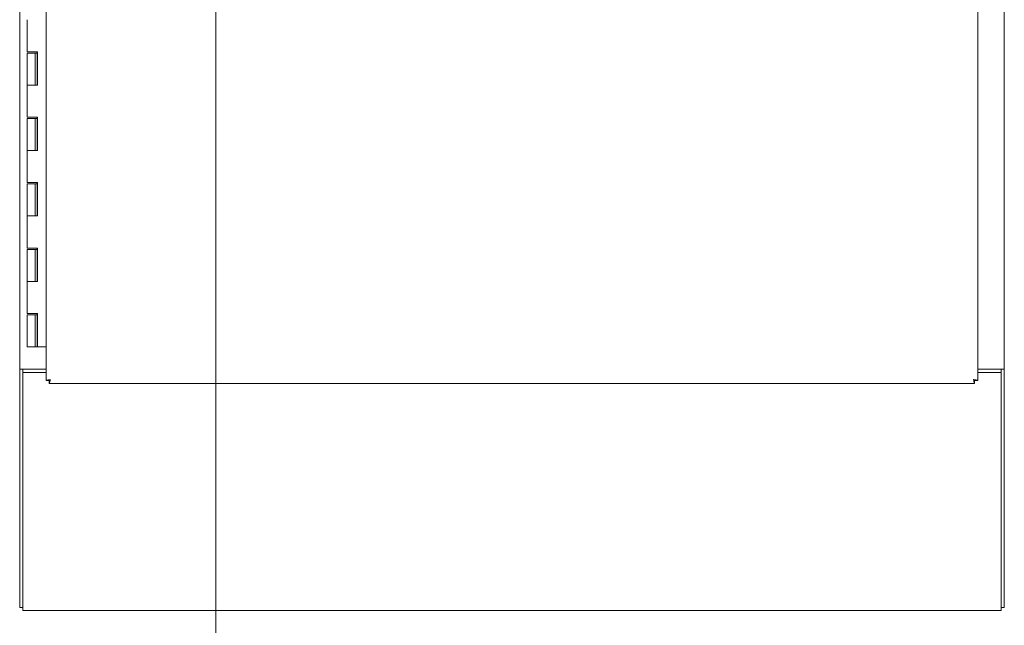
# Model space of a CAD drawing. Header units: inches. Extents: x 10 to 331, y 10 to 212.
# Tile 93 of 145: x 174 to 204, y 78 to 97. Entities that reach past the tile are written whole.
import ezdxf

# ---------------------------------------------------------------- set-up
doc = ezdxf.new("R2010")
doc.units = ezdxf.units.IN
doc.header["$LTSCALE"] = 20
doc.header["$MEASUREMENT"] = 0
doc.layers.add('Section Line (ANSI)', color=7, linetype='Continuous', lineweight=5)
doc.layers.add('Visible (ANSI)', color=7, linetype='Continuous', lineweight=5)

# ---------------------------------------------------------------- blocks, each defined once
blk = doc.blocks.new('2dTransSection0')
at = {"layer": 'Section Line (ANSI)', "linetype": 'Continuous'}
blk.add_line((9.0009, 7.7303), (9.0009, 3.824), dxfattribs=at)

msp = doc.modelspace()

# ---------------------------------------------------------------- linework, layer by layer
at = {"layer": 'Visible (ANSI)'}
for p, q in [((174.83, 85.513), (174.83, 147.574)), ((203.33, 147.574), (203.33, 85.513)), ((174.018, 85.856), (174.018, 147.231)), ((204.143, 147.231), (204.143, 85.856)), ((174.246, 96.543), (174.246, 95.563)), ((174.382, 95.563), (174.246, 95.563)), ((174.246, 95.523), (174.496, 95.523)), ((174.246, 95.523), (174.246, 94.543)), ((174.382, 95.563), (174.561, 95.563)), ((174.551, 95.523), (174.496, 95.523)), ((174.496, 95.523), (174.496, 94.543)), ((174.551, 95.563), (174.551, 95.523)), ((174.556, 94.543), (174.556, 95.563)), ((174.561, 95.563), (174.561, 94.543)), ((174.382, 94.543), (174.246, 94.543)), ((174.246, 94.543), (174.382, 94.543)), ((174.246, 94.543), (174.246, 93.563)), ((174.561, 94.543), (174.382, 94.543)), ((174.382, 93.563), (174.246, 93.563)), ((174.246, 93.523), (174.496, 93.523)), ((174.246, 93.523), (174.246, 92.543)), ((174.382, 93.563), (174.561, 93.563)), ((174.551, 93.523), (174.496, 93.523)), ((174.496, 93.523), (174.496, 92.543)), ((174.551, 93.563), (174.551, 93.523)), ((174.556, 92.543), (174.556, 93.563)), ((174.561, 93.563), (174.561, 92.543)), ((174.382, 92.543), (174.246, 92.543)), ((174.246, 92.543), (174.382, 92.543)), ((174.246, 92.543), (174.246, 91.563)), ((174.561, 92.543), (174.382, 92.543)), ((174.382, 91.563), (174.246, 91.563)), ((174.246, 91.523), (174.496, 91.523)), ((174.246, 91.523), (174.246, 90.543)), ((174.382, 91.563), (174.561, 91.563)), ((174.551, 91.523), (174.496, 91.523)), ((174.496, 91.523), (174.496, 90.543)), ((174.551, 91.563), (174.551, 91.523)), ((174.556, 90.543), (174.556, 91.563)), ((174.561, 91.563), (174.561, 90.543)), ((174.382, 90.543), (174.246, 90.543)), ((174.246, 90.543), (174.382, 90.543)), ((174.246, 90.543), (174.246, 89.563)), ((174.561, 90.543), (174.382, 90.543)), ((174.382, 89.563), (174.246, 89.563)), ((174.246, 89.523), (174.496, 89.523)), ((174.246, 89.523), (174.246, 88.543)), ((174.382, 89.563), (174.561, 89.563)), ((174.551, 89.523), (174.496, 89.523)), ((174.496, 89.523), (174.496, 88.543)), ((174.551, 89.563), (174.551, 89.523)), ((174.556, 88.543), (174.556, 89.563)), ((174.561, 89.563), (174.561, 88.543)), ((174.382, 88.543), (174.246, 88.543)), ((174.246, 88.543), (174.382, 88.543)), ((174.246, 88.543), (174.246, 87.563)), ((174.561, 88.543), (174.382, 88.543)), ((174.382, 87.563), (174.246, 87.563)), ((174.246, 87.523), (174.496, 87.523)), ((174.246, 87.523), (174.246, 86.543)), ((174.382, 87.563), (174.561, 87.563)), ((174.551, 87.523), (174.496, 87.523)), ((174.496, 87.523), (174.496, 86.543)), ((174.551, 87.563), (174.551, 87.523)), ((174.556, 86.543), (174.556, 87.563)), ((174.561, 87.563), (174.561, 86.543)), ((174.496, 86.543), (174.246, 86.543)), ((174.496, 86.543), (174.556, 86.543)), ((174.561, 86.543), (174.556, 86.543)), ((174.561, 86.543), (174.83, 86.543)), ((174.143, 85.856), (174.018, 85.856)), ((174.018, 85.855), (174.018, 85.856)), ((174.112, 85.855), (174.018, 85.855)), ((174.018, 85.855), (174.018, 78.574)), ((174.112, 85.856), (174.112, 85.855)), ((174.112, 85.855), (174.112, 85.762)), ((174.112, 85.762), (174.83, 85.762)), ((174.112, 78.606), (174.112, 85.762)), ((174.143, 85.856), (174.83, 85.856)), ((204.018, 85.856), (203.33, 85.856)), ((203.33, 85.762), (204.049, 85.762)), ((204.018, 85.856), (204.143, 85.856)), ((204.049, 85.855), (204.049, 85.856)), ((204.143, 85.855), (204.049, 85.855)), ((204.049, 85.762), (204.049, 85.855)), ((204.049, 85.762), (204.049, 78.606)), ((204.143, 85.856), (204.143, 85.855)), ((204.143, 78.574), (204.143, 85.855)), ((174.924, 85.513), (174.83, 85.513)), ((174.924, 85.512), (174.924, 85.418)), ((203.236, 85.418), (174.924, 85.418)), ((203.236, 85.513), (203.33, 85.513)), ((203.236, 85.512), (203.236, 85.418)), ((174.112, 78.574), (174.018, 78.574)), ((174.112, 78.606), (174.112, 78.481)), ((204.049, 78.481), (174.112, 78.481)), ((204.049, 78.481), (204.049, 78.606)), ((204.049, 78.574), (204.143, 78.574))]:
    msp.add_line(p, q, dxfattribs=at)
for points, knots in [([(174.955, 85.543), (174.911, 85.536), (174.868, 85.529), (174.847, 85.523), (174.836, 85.519), (174.83, 85.516), (174.83, 85.513)], [0, 0, 0, 0, 1.04908, 1.04908, 1.04908, 1.570796, 1.570796, 1.570796, 1.570796]), ([(174.955, 85.543), (174.939, 85.533), (174.925, 85.524), (174.924, 85.514), (174.924, 85.514), (174.924, 85.513), (174.924, 85.513)], [0, 0, 0, 0, 1.483475, 1.483475, 1.483475, 1.570796, 1.570796, 1.570796, 1.570796]), ([(174.924, 85.418), (174.931, 85.418), (174.938, 85.443), (174.945, 85.481), (174.948, 85.5), (174.951, 85.521), (174.955, 85.543)], [0, 0, 0, 0, 1.04908, 1.04908, 1.04908, 1.570796, 1.570796, 1.570796, 1.570796]), ([(174.955, 85.543), (174.945, 85.528), (174.936, 85.513), (174.926, 85.512), (174.925, 85.512), (174.925, 85.512), (174.924, 85.512)], [0, 0, 0, 0, 1.483475, 1.483475, 1.483475, 1.570796, 1.570796, 1.570796, 1.570796]), ([(203.205, 85.543), (203.212, 85.499), (203.219, 85.456), (203.225, 85.435), (203.229, 85.424), (203.232, 85.418), (203.236, 85.418)], [0, 0, 0, 0, 1.04908, 1.04908, 1.04908, 1.570796, 1.570796, 1.570796, 1.570796]), ([(203.205, 85.543), (203.215, 85.528), (203.224, 85.513), (203.234, 85.512), (203.234, 85.512), (203.235, 85.512), (203.236, 85.512)], [0, 0, 0, 0, 1.483475, 1.483475, 1.483475, 1.570796, 1.570796, 1.570796, 1.570796]), ([(203.33, 85.513), (203.33, 85.519), (203.305, 85.526), (203.267, 85.533), (203.248, 85.536), (203.227, 85.54), (203.205, 85.543)], [0, 0, 0, 0, 1.04908, 1.04908, 1.04908, 1.570796, 1.570796, 1.570796, 1.570796]), ([(203.205, 85.543), (203.22, 85.533), (203.235, 85.524), (203.236, 85.514), (203.236, 85.514), (203.236, 85.513), (203.236, 85.513)], [0, 0, 0, 0, 1.483475, 1.483475, 1.483475, 1.570796, 1.570796, 1.570796, 1.570796])]:
    msp.add_open_spline(points, degree=3, knots=knots, dxfattribs=at)

# ---------------------------------------------------------------- block references
at = {"layer": 'Section Line (ANSI)', "xscale": 20, "yscale": 20, "zscale": 20}
msp.add_blockref('2dTransSection0', (0, 0), dxfattribs=at)

doc.saveas('drawing.dxf')
